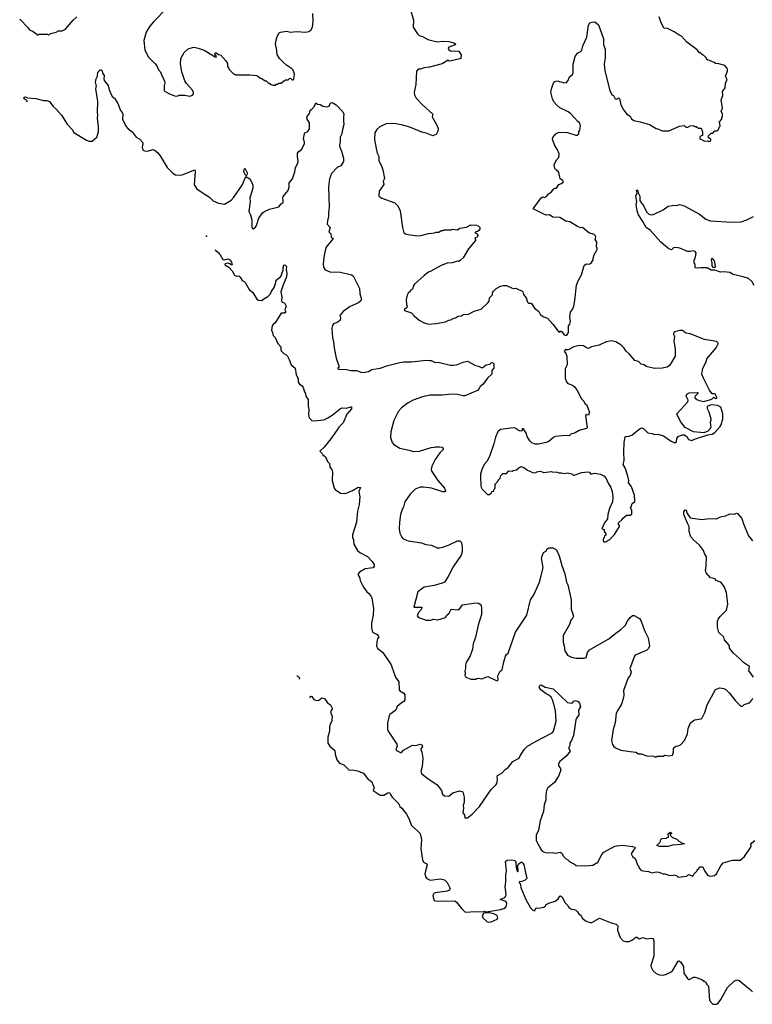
# Model space of a CAD drawing. Extents: x 2087054 to 2277909, y 548907 to 753496.
# Tile 10 of 256: x 2116775 to 2125429, y 599078 to 610712. Entities that reach past the tile are written whole.
import ezdxf

# ---------------------------------------------------------------- set-up
doc = ezdxf.new("R2010")
doc.units = 0

msp = doc.modelspace()

# ---------------------------------------------------------------- linework, layer by layer
at = {"layer": '0CON20XD'}
for points in [[(2118515, 610847), (2118355, 610687), (2118312, 610635), (2118268, 610565), (2118243, 610465), (2118252, 610355), (2118294, 610274), (2118373, 610193), (2118396, 610166), (2118415, 610120), (2118435, 610100), (2118487, 609985), (2118490, 609965), (2118480, 609935), (2118483, 609873), (2118538, 609838), (2118604, 609814), (2118635, 609810), (2118658, 609822), (2118725, 609822), (2118785, 609810), (2118815, 609820), (2118830, 609835), (2118828, 609855), (2118812, 609885), (2118745, 609958), (2118725, 609990), (2118689, 610095), (2118674, 610185), (2118679, 610255), (2118716, 610324), (2118764, 610366), (2118815, 610384), (2118836, 610386), (2118885, 610376), (2118955, 610350), (2119085, 610272), (2119095, 610270), (2119100, 610275), (2119080, 610305), (2119085, 610320), (2119095, 610320), (2119125, 610300), (2119147, 610297), (2119212, 610225), (2119228, 610195), (2119228, 610158), (2119247, 610137), (2119250, 610125), (2119305, 610070), (2119315, 610070), (2119325, 610060), (2119495, 610062), (2119572, 610052), (2119590, 610045), (2119613, 610023), (2119637, 610017), (2119675, 609990), (2119685, 609990), (2119715, 609960), (2119725, 609960), (2119735, 609950), (2119765, 609940), (2119795, 609940), (2119805, 609950), (2119825, 609950), (2119835, 609960), (2119865, 609960), (2119895, 609990), (2119905, 609990), (2119915, 610000), (2119947, 610003), (2119965, 610020), (2119978, 610018), (2119995, 610000), (2120005, 610000), (2120015, 610010), (2120022, 610072), (2120006, 610116), (2119987, 610137), (2119927, 610175), (2119892, 610205), (2119845, 610252), (2119815, 610300), (2119810, 610375), (2119804, 610384), (2119797, 610425), (2119799, 610455), (2119818, 610515), (2119841, 610555), (2119855, 610565), (2119925, 610576), (2119976, 610566), (2120045, 610574), (2120155, 610566), (2120189, 610571), (2120215, 610588), (2120233, 610625), (2120243, 610695), (2120236, 610785)], [(2121382, 610855), (2121427, 610705), (2121424, 610625), (2121475, 610543), (2121495, 610527), (2121532, 610515), (2121598, 610478), (2121675, 610459), (2121715, 610452), (2121765, 610460), (2121845, 610456), (2121905, 610440), (2121922, 610425), (2121920, 610415), (2121843, 610387), (2121836, 610375), (2121843, 610355), (2121865, 610342), (2121961, 610341), (2121989, 610295), (2121986, 610255), (2121975, 610248), (2121855, 610223), (2121844, 610224), (2121835, 610232), (2121765, 610191), (2121615, 610149), (2121555, 610144), (2121505, 610128), (2121483, 610127), (2121462, 610105), (2121453, 609945), (2121434, 609855), (2121439, 609825), (2121458, 609785), (2121534, 609704), (2121657, 609595), (2121647, 609565), (2121650, 609555), (2121698, 609472), (2121717, 609425), (2121716, 609394), (2121693, 609357), (2121655, 609340), (2121575, 609370), (2121525, 609381), (2121385, 609442), (2121285, 609471), (2121193, 609487), (2121105, 609480), (2121028, 609445), (2120995, 609413), (2120970, 609375), (2120968, 609295), (2120985, 609190), (2120999, 609135), (2121016, 609095), (2121017, 609045), (2121049, 608985), (2121065, 608938), (2121086, 608835), (2121067, 608805), (2121077, 608765), (2121023, 608687), (2121018, 608625), (2121052, 608602), (2121208, 608548), (2121241, 608511), (2121270, 608455)], [(2116775, 610718), (2116876, 610616), (2116891, 610591), (2116935, 610572), (2116995, 610530), (2117005, 610540), (2117105, 610540), (2117117, 610533), (2117143, 610547), (2117207, 610563), (2117235, 610580), (2117275, 610580), (2117315, 610598), (2117405, 610708), (2117450, 610745)], [(2121270, 608455), (2121299, 608255), (2121313, 608195), (2121332, 608182), (2121364, 608174), (2121475, 608158), (2121515, 608163), (2121605, 608186), (2121675, 608195), (2121695, 608203), (2121725, 608203), (2121755, 608220), (2121775, 608220), (2121785, 608230), (2121875, 608230), (2121885, 608237), (2121945, 608230), (2121975, 608247), (2122055, 608262), (2122105, 608287), (2122172, 608282), (2122190, 608275), (2122210, 608255), (2122210, 608235), (2122198, 608222), (2122185, 608210), (2122163, 608207), (2122150, 608195), (2122168, 608188), (2122188, 608165), (2122178, 608142), (2122160, 608135), (2122152, 608125), (2122160, 608115), (2122158, 608102), (2122075, 608003), (2122015, 607898), (2121980, 607865), (2121960, 607855), (2121945, 607857), (2121885, 607840), (2121825, 607836), (2121755, 607808), (2121630, 607740), (2121605, 607729), (2121555, 607689), (2121437, 607585), (2121423, 607565), (2121420, 607535), (2121405, 607520), (2121390, 607515), (2121390, 607505), (2121365, 607480), (2121352, 607455), (2121342, 607405), (2121343, 607345), (2121352, 607325), (2121348, 607312), (2121318, 607285), (2121320, 607275), (2121405, 607248), (2121435, 607212), (2121495, 607163), (2121555, 607130), (2121605, 607116), (2121695, 607121), (2121805, 607143), (2121845, 607162), (2121870, 607165), (2121903, 607187), (2121925, 607188), (2121955, 607210), (2121995, 607212), (2122015, 607230), (2122075, 607232), (2122144, 607266), (2122225, 607292), (2122307, 607365), (2122319, 607385), (2122323, 607425), (2122357, 607455), (2122362, 607465), (2122360, 607485), (2122373, 607505), (2122405, 607536), (2122455, 607564), (2122485, 607572), (2122525, 607573), (2122585, 607543), (2122605, 607537), (2122635, 607540), (2122675, 607521), (2122705, 607509), (2122717, 607497), (2122726, 607465), (2122757, 607425), (2122775, 607373), (2122785, 607364), (2122815, 607364), (2122826, 607356), (2122858, 607305), (2122908, 607265), (2122928, 607225), (2122965, 607200), (2123012, 607185), (2123073, 607115), (2123135, 607030), (2123155, 607020), (2123165, 607030), (2123175, 607030), (2123205, 606988), (2123225, 606980), (2123240, 606985), (2123260, 607015), (2123258, 607095), (2123272, 607115), (2123280, 607145), (2123273, 607195), (2123280, 607255), (2123311, 607295), (2123321, 607325), (2123334, 607395), (2123352, 607575), (2123371, 607625), (2123412, 607698), (2123444, 607806), (2123465, 607828), (2123503, 607823), (2123526, 607834), (2123550, 607875), (2123548, 607895), (2123560, 607935), (2123597, 607995), (2123598, 608015), (2123590, 608025), (2123592, 608082), (2123572, 608115), (2123582, 608145), (2123572, 608162), (2123562, 608172), (2123500, 608195), (2123425, 608257), (2123405, 608252), (2123365, 608269), (2123275, 608324), (2123225, 608331), (2123155, 608374), (2123075, 608380), (2123035, 608406), (2122995, 608403), (2122965, 608412), (2122840, 608475), (2122935, 608607), (2122955, 608617), (2122975, 608611), (2122999, 608622), (2123021, 608655), (2123055, 608674), (2123085, 608714), (2123095, 608720), (2123115, 608720), (2123143, 608765), (2123175, 608776), (2123201, 608795), (2123192, 608812), (2123160, 608830), (2123142, 608905), (2123135, 608918), (2123105, 608940), (2123092, 608965), (2123090, 608995), (2123097, 609015), (2123120, 609060), (2123142, 609085), (2123148, 609125), (2123129, 609175), (2123094, 609235), (2123071, 609301), (2123075, 609318), (2123108, 609362), (2123145, 609381), (2123245, 609378), (2123345, 609348), (2123362, 609348), (2123380, 609365), (2123380, 609385), (2123392, 609408), (2123401, 609455), (2123391, 609491), (2123367, 609507), (2123285, 609601), (2123254, 609624), (2123155, 609670), (2123115, 609704), (2123083, 609743), (2123068, 609775), (2123050, 609855), (2123061, 609905), (2123086, 609974), (2123095, 609983), (2123125, 609988), (2123195, 609968), (2123230, 609965), (2123256, 609994), (2123270, 610035), (2123307, 610065), (2123314, 610085), (2123314, 610185), (2123336, 610275), (2123365, 610318), (2123395, 610331), (2123415, 610352), (2123426, 610404), (2123474, 610505), (2123494, 610646), (2123510, 610675), (2123537, 610683), (2123570, 610685), (2123611, 610651), (2123670, 610485), (2123671, 610415), (2123693, 610365), (2123693, 610267), (2123681, 610185), (2123686, 610106), (2123747, 609875), (2123772, 609825), (2123788, 609815), (2123808, 609778), (2123825, 609772), (2123855, 609787), (2123861, 609781), (2123876, 609705), (2123906, 609646), (2123947, 609595), (2123985, 609570), (2124002, 609542), (2124029, 609519), (2124105, 609506), (2124215, 609473), (2124295, 609428), (2124315, 609424), (2124365, 609397), (2124445, 609397), (2124568, 609452), (2124625, 609460), (2124645, 609440), (2124667, 609443), (2124695, 609458), (2124735, 609460), (2124745, 609450), (2124765, 609450), (2124795, 609430), (2124825, 609430), (2124840, 609385), (2124840, 609345), (2124825, 609340), (2124810, 609325), (2124810, 609305), (2124830, 609295), (2124865, 609278), (2124905, 609280), (2124915, 609272), (2124938, 609282), (2124940, 609295), (2124910, 609325), (2124912, 609338), (2124945, 609370), (2124965, 609370), (2124985, 609400), (2125015, 609400), (2125030, 609415), (2125038, 609442), (2125050, 609455), (2125040, 609505), (2125070, 609535), (2125070, 609555), (2125078, 609565), (2125078, 609595), (2125062, 609632), (2125078, 609665), (2125063, 609765), (2125080, 609815), (2125078, 609862), (2125108, 609905), (2125114, 609966), (2125130, 609995), (2125128, 610015), (2125112, 610045), (2125138, 610105), (2125137, 610127), (2125130, 610145), (2125105, 610170), (2125035, 610190), (2124993, 610193), (2124977, 610207), (2124925, 610230), (2124903, 610233), (2124890, 610245), (2124888, 610258), (2124855, 610290), (2124840, 610295), (2124815, 610320), (2124805, 610320), (2124778, 610355), (2124655, 610447), (2124595, 610518), (2124565, 610530), (2124505, 610570), (2124427, 610607), (2124383, 610613), (2124347, 610687), (2124330, 610745)], [(2116860, 609741), (2116862, 609755), (2116828, 609778), (2116826, 609780), (2116823, 609785), (2116828, 609795), (2116845, 609802), (2116868, 609788), (2116965, 609781), (2117055, 609757), (2117096, 609756), (2117128, 609745), (2117169, 609685), (2117205, 609656), (2117269, 609585), (2117336, 609476), (2117394, 609415), (2117415, 609380), (2117565, 609290), (2117597, 609277), (2117633, 609277), (2117687, 609325), (2117704, 609385), (2117706, 609454), (2117694, 609544), (2117699, 609585), (2117693, 609615), (2117699, 609745), (2117676, 609894), (2117681, 609925), (2117671, 609975), (2117679, 610015), (2117693, 610045), (2117698, 610092), (2117725, 610120), (2117738, 610118), (2117748, 610108), (2117755, 610080), (2117772, 610052), (2117768, 610015), (2117772, 609995), (2117821, 609935), (2117830, 609885), (2117866, 609806), (2117895, 609786), (2117935, 609722), (2117965, 609638), (2117986, 609615), (2117992, 609595), (2117990, 609535), (2118029, 609455), (2118055, 609423), (2118104, 609385), (2118150, 609325), (2118195, 609301), (2118224, 609265), (2118229, 609245), (2118220, 609205), (2118231, 609171), (2118251, 609161), (2118285, 609159), (2118347, 609177), (2118363, 609173), (2118403, 609143), (2118433, 609105), (2118516, 608965), (2118585, 608898), (2118615, 608878), (2118663, 608873), (2118695, 608879), (2118845, 608938), (2118849, 608915), (2118835, 608760), (2118868, 608715), (2118955, 608654), (2119017, 608615), (2119060, 608570), (2119125, 608543), (2119195, 608534), (2119275, 608580), (2119305, 608613), (2119402, 608755), (2119445, 608860), (2119493, 608833), (2119519, 608789), (2119528, 608755), (2119528, 608725), (2119494, 608604), (2119496, 608565), (2119483, 608445), (2119502, 608405), (2119516, 608346), (2119518, 608265), (2119524, 608244), (2119535, 608240), (2119559, 608261), (2119571, 608279), (2119601, 608365), (2119642, 608428), (2119665, 608446), (2119725, 608474), (2119835, 608500), (2119864, 608536), (2119888, 608552), (2119887, 608577), (2119882, 608605), (2119887, 608623), (2119948, 608695), (2119959, 608735), (2119960, 608785), (2119997, 608833), (2120026, 608914), (2120033, 608965), (2120062, 609018), (2120065, 609035), (2120055, 609095), (2120057, 609135), (2120072, 609155), (2120108, 609182), (2120141, 609249), (2120141, 609265), (2120126, 609305), (2120141, 609368), (2120145, 609376), (2120180, 609390), (2120197, 609423), (2120200, 609495), (2120172, 609535), (2120166, 609555), (2120174, 609575), (2120199, 609605), (2120205, 609642), (2120225, 609653), (2120258, 609692), (2120275, 609728), (2120294, 609713), (2120325, 609708), (2120355, 609691), (2120405, 609682), (2120429, 609691), (2120445, 609731), (2120465, 609734), (2120515, 609706), (2120594, 609625), (2120606, 609595), (2120600, 609565), (2120602, 609518), (2120606, 609475), (2120587, 609415), (2120579, 609365), (2120562, 609325), (2120562, 609275), (2120554, 609225), (2120556, 609205), (2120577, 609157), (2120601, 609075), (2120602, 609035), (2120567, 608985), (2120525, 608966), (2120457, 608895), (2120435, 608832), (2120423, 608735), (2120432, 608495), (2120422, 608435), (2120424, 608385), (2120410, 608335), (2120406, 608295), (2120443, 608255), (2120426, 608205), (2120450, 608180), (2120455, 608142), (2120465, 608130), (2120480, 608125), (2120396, 608025), (2120382, 607985), (2120366, 607905), (2120358, 607825), (2120365, 607788), (2120385, 607757), (2120438, 607732), (2120565, 607730), (2120695, 607698), (2120715, 607686), (2120788, 607535), (2120795, 607475), (2120814, 607406), (2120805, 607389), (2120776, 607365), (2120679, 607321), (2120595, 607264), (2120556, 607215), (2120564, 607185), (2120559, 607161), (2120533, 607137), (2120482, 607118), (2120470, 607100), (2120464, 607065), (2120471, 606955), (2120484, 606905), (2120489, 606835), (2120515, 606712), (2120547, 606623), (2120547, 606603), (2120535, 606600), (2120535, 606590), (2120545, 606583), (2120635, 606577), (2120685, 606566), (2120755, 606567), (2120815, 606543), (2120855, 606546), (2120895, 606556), (2120935, 606579), (2121035, 606596), (2121125, 606627), (2121265, 606662), (2121312, 606668), (2121402, 606668), (2121575, 606687), (2121615, 606685), (2121635, 606683), (2121676, 606666), (2121735, 606660), (2121865, 606628), (2121895, 606628), (2121935, 606634), (2122014, 606666), (2122065, 606677), (2122160, 606625), (2122195, 606618), (2122225, 606602), (2122245, 606603), (2122285, 606633), (2122327, 606643), (2122345, 606658), (2122362, 606662), (2122378, 606645), (2122378, 606595), (2122352, 606565), (2122352, 606525), (2122302, 606478), (2122245, 606400), (2122215, 606379), (2122203, 606353), (2122185, 606329), (2122035, 606269), (2122015, 606266), (2121945, 606282), (2121885, 606288), (2121764, 606276), (2121625, 606276), (2121535, 606256), (2121425, 606218), (2121365, 606186), (2121284, 606125), (2121248, 606085), (2121193, 605975), (2121159, 605841), (2121157, 605775), (2121176, 605716), (2121195, 605692), (2121265, 605650), (2121376, 605626), (2121425, 605609), (2121497, 605613), (2121635, 605656), (2121670, 605660), (2121686, 605666), (2121736, 605666), (2121765, 605660), (2121778, 605645), (2121778, 605635), (2121738, 605592), (2121682, 605515), (2121643, 605437), (2121636, 605396), (2121644, 605375), (2121714, 605265), (2121792, 605175), (2121804, 605145), (2121796, 605134), (2121775, 605134), (2121640, 605175), (2121545, 605187), (2121505, 605187), (2121446, 605164), (2121387, 605105), (2121323, 605015), (2121309, 604951), (2121294, 604925), (2121274, 604865), (2121260, 604775), (2121258, 604695), (2121266, 604646), (2121289, 604599), (2121303, 604583), (2121325, 604568), (2121365, 604554), (2121520, 604530), (2121572, 604512), (2121641, 604501), (2121705, 604472), (2121735, 604471), (2121775, 604479), (2121848, 604505), (2121945, 604553), (2121974, 604554), (2121993, 604535), (2122001, 604485), (2122001, 604425), (2121989, 604385), (2121895, 604247), (2121838, 604132), (2121793, 604067), (2121766, 604054), (2121672, 604028), (2121555, 604008), (2121480, 603950), (2121431, 603771), (2121525, 603770), (2121520, 603745), (2121485, 603709), (2121469, 603669), (2121485, 603648), (2121547, 603627), (2121575, 603617), (2121633, 603617), (2121665, 603628), (2121715, 603620), (2121805, 603650), (2121821, 603675), (2121849, 603701), (2121874, 603746), (2121953, 603737), (2121965, 603742), (2122005, 603796), (2122165, 603820), (2122195, 603816), (2122215, 603804), (2122225, 603790), (2122231, 603761), (2122232, 603685), (2122192, 603558), (2122161, 603415), (2122133, 603335), (2122126, 603275), (2122098, 603195), (2122050, 603115), (2122040, 603085), (2122042, 603045), (2122032, 603015), (2122038, 602995), (2122032, 602965), (2122045, 602942), (2122105, 602920), (2122165, 602918), (2122175, 602928), (2122195, 602933), (2122235, 602922), (2122305, 602950), (2122395, 602908), (2122415, 602900), (2122427, 602913), (2122425, 602960), (2122450, 603015), (2122475, 603030), (2122494, 603125), (2122515, 603190), (2122525, 603210), (2122546, 603225), (2122631, 603475), (2122766, 603675), (2122811, 603855), (2122848, 603915), (2122916, 604065), (2122960, 604235), (2122939, 604355), (2122963, 604415), (2123000, 604435), (2123003, 604455), (2123025, 604473), (2123075, 604472), (2123106, 604456), (2123116, 604446), (2123147, 604377), (2123178, 604262), (2123214, 604165), (2123236, 604066), (2123251, 604035), (2123288, 603858), (2123290, 603745), (2123316, 603665), (2123305, 603640), (2123284, 603615), (2123269, 603565), (2123194, 603435), (2123194, 603355), (2123207, 603315), (2123213, 603255), (2123245, 603202), (2123295, 603178), (2123347, 603167), (2123445, 603167), (2123465, 603174), (2123482, 603235), (2123505, 603265), (2123735, 603396), (2123816, 603464), (2123876, 603505), (2123926, 603554), (2123956, 603604)], [(2119445, 608868), (2119423, 608913), (2119425, 608940), (2119435, 608958), (2119467, 608895), (2119455, 608870), (2119445, 608868)], [(2125450, 607570), (2125427, 607615), (2125385, 607653), (2125320, 607675), (2125205, 607701), (2125165, 607723), (2125095, 607734), (2125055, 607730), (2124987, 607753), (2124945, 607751), (2124895, 607781), (2124825, 607781), (2124785, 607775), (2124755, 607780), (2124753, 607823), (2124744, 607835), (2124741, 607865), (2124759, 607911), (2124766, 607954), (2124754, 607974), (2124735, 607979), (2124695, 607971), (2124665, 607974), (2124575, 608011), (2124525, 608019), (2124498, 608015), (2124475, 607993), (2124445, 608006), (2124405, 608034), (2124349, 608085), (2124225, 608219), (2124175, 608255), (2124135, 608328), (2124085, 608405), (2124068, 608455), (2124056, 608525), (2124066, 608565), (2124052, 608625), (2124070, 608665), (2124064, 608674), (2124063, 608695), (2124075, 608700), (2124080, 608665), (2124102, 608625), (2124102, 608572), (2124148, 608508), (2124181, 608441), (2124205, 608416), (2124220, 608410), (2124245, 608408), (2124270, 608415), (2124377, 608465), (2124435, 608508), (2124505, 608520), (2124535, 608518), (2124568, 608528), (2124625, 608511), (2124805, 608412), (2124882, 608355), (2124935, 608337), (2125185, 608318), (2125296, 608324), (2125365, 608346), (2125445, 608386)], [(2118972, 608162), (2118975, 608162), (2118980, 608155), (2118982, 608146)], [(2119085, 607992), (2119116, 607966), (2119144, 607934), (2119175, 607878), (2119195, 607874), (2119235, 607887), (2119255, 607879), (2119279, 607845), (2119286, 607814), (2119275, 607814), (2119258, 607828), (2119235, 607834), (2119204, 607826), (2119200, 607815), (2119246, 607787), (2119286, 607746), (2119314, 607694), (2119335, 607682), (2119365, 607684), (2119380, 607670), (2119402, 607632), (2119425, 607619), (2119439, 607605), (2119485, 607524), (2119529, 607489), (2119575, 607411), (2119595, 607396), (2119637, 607393), (2119658, 607415), (2119705, 607442), (2119737, 607473), (2119745, 607495), (2119781, 607549), (2119802, 607605), (2119806, 607635), (2119861, 607679), (2119889, 607751), (2119888, 607785), (2119895, 607812), (2119907, 607817), (2119927, 607797), (2119922, 607755), (2119932, 607715), (2119926, 607675), (2119882, 607568), (2119860, 607495), (2119871, 607435), (2119868, 607388), (2119875, 607373), (2119902, 607365), (2119922, 607325), (2119909, 607285), (2119920, 607255), (2119904, 607244), (2119865, 607243), (2119792, 607128), (2119768, 607112), (2119757, 607095), (2119748, 607045), (2119763, 607015), (2119768, 606982), (2119792, 606955), (2119826, 606886), (2119860, 606845), (2119859, 606809), (2119865, 606798), (2119895, 606768), (2119923, 606753), (2119938, 606735), (2119960, 606695), (2119980, 606635), (2120028, 606595), (2120041, 606515), (2120063, 606473), (2120065, 606430), (2120080, 606405), (2120110, 606385), (2120124, 606365), (2120140, 606315), (2120153, 606293), (2120157, 606265), (2120183, 606223), (2120182, 606145), (2120192, 606105), (2120187, 606045), (2120196, 606006), (2120210, 605990), (2120226, 605976), (2120255, 605970), (2120366, 605984), (2120414, 606006), (2120465, 606038), (2120565, 606119), (2120585, 606127), (2120635, 606120), (2120685, 606138), (2120696, 606136), (2120696, 606115), (2120640, 606050), (2120595, 605950), (2120545, 605897), (2120526, 605864), (2120452, 605758), (2120370, 605660), (2120320, 605615), (2120350, 605585), (2120355, 605570), (2120388, 605545), (2120412, 605492), (2120436, 605466), (2120438, 605425), (2120462, 605395), (2120472, 605365), (2120467, 605267), (2120490, 605175), (2120500, 605160), (2120565, 605118), (2120623, 605113), (2120705, 605147), (2120775, 605189), (2120800, 605185), (2120781, 605135), (2120792, 605075), (2120787, 604985), (2120764, 604906), (2120753, 604773), (2120708, 604625), (2120708, 604595), (2120718, 604565), (2120724, 604514), (2120765, 604438), (2120792, 604415), (2120885, 604367), (2120940, 604310), (2120963, 604275), (2120962, 604255), (2120950, 604235), (2120856, 604224), (2120790, 604185), (2120774, 604166), (2120775, 604150), (2120789, 604125), (2120796, 604085), (2120836, 604005), (2120875, 603950), (2120896, 603936), (2120922, 603905), (2120935, 603880), (2120956, 603755), (2120950, 603675), (2120930, 603580), (2120929, 603525), (2120943, 603475), (2120999, 603449), (2121014, 603425), (2121016, 603415), (2121002, 603395), (2120994, 603365), (2120990, 603310), (2121003, 603285), (2121063, 603235), (2121165, 603089), (2121198, 602985), (2121216, 602945), (2121255, 602888), (2121257, 602795), (2121265, 602780), (2121311, 602755), (2121324, 602735), (2121326, 602674), (2121314, 602655), (2121280, 602635), (2121234, 602596), (2121220, 602555), (2121148, 602502), (2121139, 602485), (2121121, 602405), (2121121, 602325), (2121129, 602305), (2121232, 602152), (2121234, 602125), (2121217, 602095), (2121225, 602078), (2121275, 602053), (2121285, 602054), (2121310, 602080), (2121415, 602138), (2121456, 602134), (2121505, 602150), (2121525, 602142), (2121532, 602125), (2121514, 602095), (2121514, 602085), (2121526, 602055), (2121538, 601985), (2121529, 601885), (2121514, 601834), (2121523, 601805), (2121583, 601753), (2121705, 601670), (2121757, 601605), (2121771, 601561), (2121795, 601540), (2121845, 601537), (2121892, 601578), (2121970, 601600), (2122009, 601589), (2122026, 601525), (2122026, 601465), (2122014, 601425), (2122019, 601395), (2122011, 601341), (2122028, 601315), (2122035, 601280), (2122065, 601280), (2122120, 601325), (2122206, 601414), (2122346, 601614), (2122405, 601673), (2122412, 601685), (2122420, 601735), (2122416, 601765), (2122420, 601780), (2122470, 601810), (2122509, 601851), (2122544, 601876), (2122602, 601948), (2122674, 601985), (2122686, 602015), (2122733, 602087), (2122775, 602126), (2122875, 602187), (2123064, 602286), (2123082, 602305), (2123112, 602425), (2123104, 602545), (2123094, 602595), (2123070, 602675), (2123052, 602705), (2123025, 602732), (2122994, 602745), (2122931, 602795), (2122913, 602825), (2122925, 602850), (2122935, 602852), (2122984, 602824), (2123076, 602805), (2123245, 602644), (2123290, 602635), (2123305, 602641), (2123321, 602659), (2123342, 602668), (2123373, 602655), (2123390, 602635), (2123399, 602591), (2123378, 602552), (2123381, 602495), (2123352, 602458), (2123345, 602440), (2123317, 602255), (2123294, 602195), (2123274, 602165), (2123273, 602135), (2123260, 602105), (2123270, 602085), (2123279, 602065), (2123271, 602055), (2123225, 602004), (2123157, 601945), (2123140, 601920), (2123140, 601895), (2123161, 601871), (2123169, 601845), (2123140, 601775), (2123092, 601698), (2123014, 601636), (2123000, 601605), (2122990, 601555), (2122990, 601495), (2122970, 601435), (2122962, 601355), (2122924, 601245), (2122904, 601135), (2122878, 601075), (2122876, 601014), (2122930, 600910), (2122948, 600888), (2122971, 600875), (2123005, 600868), (2123065, 600870), (2123105, 600864), (2123160, 600875), (2123185, 600860), (2123190, 600835), (2123221, 600801), (2123250, 600785), (2123275, 600760), (2123330, 600735), (2123348, 600718), (2123445, 600712), (2123508, 600718), (2123545, 600722), (2123605, 600757), (2123652, 600848), (2123676, 600874), (2123798, 600942), (2123825, 600950), (2123895, 600957), (2124016, 600944), (2124040, 600935), (2124048, 600925), (2124028, 600905), (2123998, 600855), (2124013, 600825), (2124045, 600800), (2124078, 600718), (2124090, 600705), (2124092, 600685), (2124112, 600662), (2124137, 600653), (2124205, 600648), (2124245, 600632), (2124295, 600641), (2124325, 600640), (2124375, 600618), (2124395, 600618), (2124445, 600602), (2124485, 600600), (2124505, 600608), (2124537, 600597), (2124555, 600580), (2124655, 600590), (2124675, 600610), (2124725, 600590), (2124740, 600615), (2124780, 600655), (2124780, 600665), (2124800, 600685), (2124805, 600700), (2124845, 600700), (2124850, 600695), (2124862, 600662), (2124905, 600598), (2124935, 600592), (2124982, 600598), (2125005, 600620), (2125058, 600715), (2125085, 600748), (2125195, 600780), (2125285, 600782), (2125336, 600824)], [(2124985, 607783), (2124994, 607796), (2124986, 607845), (2124975, 607876), (2124955, 607894), (2124943, 607875), (2124951, 607835), (2124950, 607805), (2124965, 607789), (2124985, 607783)], [(2123672, 604542), (2123695, 604542), (2123745, 604570), (2123803, 604627), (2123860, 604725), (2123860, 604735), (2123850, 604745), (2123850, 604765), (2123889, 604801), (2123911, 604829), (2123943, 604857), (2123985, 604858), (2124005, 604870), (2124008, 604915), (2123990, 604945), (2124000, 604955), (2124012, 604995), (2124036, 605014), (2124042, 605028), (2124038, 605095), (2124001, 605191), (2123968, 605245), (2123970, 605265), (2123959, 605319), (2123927, 605415), (2123903, 605455), (2123917, 605505), (2123910, 605605), (2123914, 605715), (2123929, 605781), (2123935, 605787), (2123969, 605791), (2124006, 605804), (2124110, 605885), (2124125, 605888), (2124149, 605879), (2124195, 605832), (2124245, 605822), (2124271, 605811), (2124315, 605813), (2124380, 605795), (2124472, 605732), (2124515, 605713), (2124533, 605725), (2124538, 605765), (2124554, 605785), (2124602, 605808), (2124626, 605806), (2124658, 605788), (2124675, 605750), (2124715, 605738), (2124746, 605754), (2124904, 605806), (2124955, 605816), (2124988, 605835), (2125048, 605905), (2125060, 605925), (2125082, 605995), (2125082, 606055), (2125057, 606135), (2125020, 606155), (2124945, 606162), (2124898, 606142), (2124898, 606118), (2124917, 606077), (2124940, 605995), (2124940, 605975), (2124930, 605955), (2124940, 605895), (2124930, 605885), (2124928, 605872), (2124905, 605850), (2124855, 605830), (2124735, 605840), (2124638, 605895), (2124583, 605965), (2124538, 606055), (2124666, 606195), (2124671, 606215), (2124649, 606265), (2124655, 606288), (2124685, 606301), (2124778, 606308), (2124786, 606306), (2124787, 606295), (2124756, 606265), (2124751, 606245), (2124774, 606224), (2124802, 606212), (2124855, 606202), (2124952, 606228), (2124975, 606252), (2125000, 606235), (2125016, 606244), (2124993, 606283), (2124982, 606292), (2124955, 606292), (2124925, 606333), (2124851, 606475), (2124833, 606525), (2124844, 606596), (2124890, 606675), (2124893, 606705), (2125002, 606835), (2125027, 606883), (2125025, 606890), (2125005, 606908), (2124865, 606933), (2124695, 606998), (2124645, 607008), (2124605, 607039), (2124571, 607039), (2124516, 607024), (2124503, 607015), (2124497, 606995), (2124512, 606965), (2124502, 606915), (2124517, 606823), (2124520, 606755), (2124518, 606735), (2124484, 606676), (2124452, 606625), (2124422, 606608), (2124365, 606594), (2124275, 606590), (2124175, 606613), (2124152, 606632), (2124115, 606642), (2124085, 606674), (2124042, 606685), (2123980, 606760), (2123938, 606795), (2123915, 606832), (2123875, 606868), (2123816, 606906), (2123765, 606919), (2123704, 606906), (2123620, 606865), (2123530, 606845), (2123495, 606828), (2123470, 606835), (2123435, 606858), (2123385, 606862), (2123323, 606847), (2123255, 606810), (2123235, 606810), (2123225, 606820), (2123208, 606795), (2123227, 606767), (2123238, 606735), (2123243, 606635), (2123220, 606585), (2123218, 606475), (2123234, 606434), (2123252, 606415), (2123305, 606392), (2123325, 606377), (2123357, 606337), (2123411, 606231), (2123440, 606205), (2123443, 606193), (2123450, 606175), (2123470, 606165), (2123508, 606075), (2123495, 606040), (2123473, 606043), (2123465, 606050), (2123459, 606031), (2123480, 605890), (2123469, 605881), (2123385, 605859), (2123338, 605832), (2123285, 605816), (2123265, 605793), (2123215, 605800), (2123105, 605788), (2123085, 605778), (2123025, 605728), (2122996, 605714), (2122903, 605697), (2122865, 605698), (2122825, 605712), (2122802, 605735), (2122770, 605785), (2122757, 605825), (2122725, 605878), (2122712, 605878), (2122705, 605850), (2122675, 605852), (2122627, 605887), (2122605, 605890), (2122455, 605870), (2122425, 605840), (2122395, 605780), (2122375, 605700), (2122325, 605550), (2122295, 605490), (2122262, 605455), (2122233, 605397), (2122218, 605342), (2122218, 605315), (2122222, 605205), (2122228, 605188), (2122240, 605165), (2122302, 605102), (2122325, 605100), (2122348, 605122), (2122352, 605138), (2122378, 605142), (2122380, 605165), (2122390, 605175), (2122390, 605225), (2122430, 605265), (2122430, 605275), (2122450, 605295), (2122460, 605325), (2122482, 605348), (2122525, 605350), (2122555, 605380), (2122592, 605378), (2122603, 605387), (2122645, 605392), (2122675, 605422), (2122695, 605432), (2122732, 605422), (2122775, 605388), (2122845, 605358), (2122875, 605360), (2122885, 605370), (2122925, 605378), (2122965, 605362), (2123055, 605372), (2123065, 605368), (2123125, 605367), (2123145, 605358), (2123175, 605357), (2123205, 605348), (2123245, 605357), (2123296, 605346), (2123315, 605330), (2123325, 605330), (2123415, 605361), (2123485, 605368), (2123508, 605365), (2123522, 605342), (2123565, 605352), (2123635, 605340), (2123675, 605322), (2123705, 605290), (2123728, 605235), (2123759, 605185), (2123774, 605135), (2123783, 605075), (2123777, 605013), (2123742, 604935), (2123722, 604865), (2123720, 604815), (2123682, 604765), (2123650, 604695), (2123678, 604688), (2123680, 604665), (2123700, 604635), (2123698, 604622), (2123682, 604608), (2123680, 604595), (2123670, 604585), (2123668, 604565), (2123672, 604542)], [(2125443, 602945), (2125395, 603010), (2125390, 603015), (2125395, 603070), (2125326, 603116), (2125280, 603165), (2125207, 603225), (2125162, 603285), (2125162, 603305), (2125152, 603325), (2125100, 603385), (2125092, 603415), (2125035, 603470), (2125017, 603535), (2125017, 603603), (2125025, 603630), (2125052, 603665), (2125124, 603735), (2125139, 603805), (2125125, 603942), (2125098, 604015), (2125056, 604065), (2125000, 604085), (2124990, 604105), (2124935, 604118), (2124884, 604174), (2124878, 604205), (2124886, 604255), (2124888, 604365), (2124863, 604405), (2124851, 604441), (2124805, 604502), (2124734, 604564), (2124705, 604602), (2124683, 604665), (2124682, 604725), (2124665, 604762), (2124620, 604865), (2124622, 604898), (2124635, 604920), (2124650, 604915), (2124660, 604875), (2124694, 604824), (2124835, 604807), (2124925, 604819), (2125005, 604813), (2125055, 604836), (2125112, 604848), (2125165, 604872), (2125215, 604870), (2125241, 604879), (2125255, 604877), (2125305, 604817), (2125324, 604755), (2125384, 604615), (2125433, 604553)], [(2123956, 603604), (2123985, 603648), (2124015, 603672), (2124035, 603672), (2124097, 603635), (2124118, 603605), (2124157, 603495), (2124198, 603408), (2124214, 603315), (2124205, 603282), (2124185, 603262), (2124047, 603203), (2124037, 603193), (2123984, 603045), (2124000, 603005), (2123986, 602964), (2123963, 602935), (2123907, 602785), (2123913, 602735), (2123906, 602704), (2123884, 602625), (2123839, 602555), (2123823, 602517), (2123811, 602405), (2123784, 602326), (2123768, 602195), (2123778, 602148), (2123794, 602124), (2123820, 602105), (2123875, 602082), (2123985, 602063), (2124055, 602057), (2124085, 602038), (2124115, 602038), (2124185, 602012), (2124265, 602008), (2124275, 602000), (2124295, 602000), (2124305, 602008), (2124375, 602010), (2124395, 602020), (2124445, 602012), (2124485, 602022), (2124498, 602055), (2124500, 602105), (2124525, 602128), (2124555, 602130), (2124580, 602145), (2124630, 602195), (2124662, 602275), (2124673, 602335), (2124700, 602405), (2124745, 602440), (2124825, 602450), (2124838, 602462), (2124868, 602525), (2124898, 602615), (2124994, 602796), (2125045, 602818), (2125095, 602808), (2125115, 602798), (2125162, 602755), (2125232, 602665), (2125295, 602602), (2125315, 602600), (2125335, 602620), (2125395, 602640), (2125425, 602670), (2125437, 602693)], [(2120049, 602959), (2120058, 602958), (2120080, 602935), (2120077, 602919)], [(2120208, 602700), (2120208, 602712), (2120215, 602720), (2120226, 602716), (2120251, 602681), (2120271, 602671), (2120305, 602668), (2120345, 602698), (2120375, 602692), (2120410, 602640), (2120448, 602615), (2120468, 602575), (2120468, 602565), (2120452, 602545), (2120452, 602515), (2120467, 602485), (2120464, 602425), (2120446, 602395), (2120434, 602355), (2120433, 602305), (2120414, 602235), (2120414, 602185), (2120417, 602165), (2120437, 602127), (2120499, 602075), (2120500, 602035), (2120522, 601965), (2120554, 601925), (2120605, 601908), (2120665, 601847), (2120675, 601843), (2120705, 601850), (2120765, 601838), (2120835, 601810), (2120892, 601732), (2120915, 601723), (2120935, 601707), (2120960, 601645), (2120962, 601635), (2120952, 601605), (2121035, 601548), (2121075, 601547), (2121125, 601577), (2121145, 601580), (2121154, 601555), (2121175, 601527), (2121253, 601445), (2121266, 601416), (2121291, 601395), (2121346, 601325), (2121373, 601275), (2121402, 601192), (2121480, 601125), (2121504, 601095), (2121521, 601025), (2121515, 600915), (2121534, 600785), (2121545, 600759), (2121585, 600738), (2121590, 600725), (2121561, 600619), (2121568, 600585), (2121585, 600563), (2121625, 600545), (2121745, 600562), (2121792, 600548), (2121824, 600515), (2121860, 600445), (2121852, 600425), (2121825, 600413), (2121685, 600395), (2121666, 600385), (2121657, 600365), (2121658, 600345), (2121670, 600305), (2121705, 600295), (2121915, 600301), (2121935, 600286), (2121998, 600205), (2122035, 600171), (2122055, 600166), (2122145, 600176), (2122258, 600172), (2122265, 600177), (2122275, 600170), (2122305, 600170), (2122314, 600176), (2122455, 600198), (2122495, 600210), (2122515, 600223), (2122521, 600235), (2122529, 600265), (2122526, 600285), (2122508, 600298), (2122450, 600315), (2122505, 600339), (2122518, 600355), (2122523, 600375), (2122510, 600465), (2122519, 600525), (2122516, 600605), (2122526, 600655), (2122512, 600765), (2122535, 600780), (2122585, 600786), (2122629, 600775), (2122637, 600753), (2122641, 600695), (2122655, 600642), (2122665, 600650), (2122659, 600715), (2122669, 600735), (2122694, 600756), (2122705, 600756), (2122720, 600745), (2122729, 600725), (2122767, 600565), (2122745, 600543), (2122705, 600528), (2122674, 600525), (2122690, 600490), (2122695, 600458), (2122755, 600316), (2122809, 600219), (2122835, 600190), (2122857, 600183), (2122875, 600218), (2122905, 600212), (2122965, 600227), (2122985, 600240), (2122994, 600256), (2123025, 600273), (2123100, 600295), (2123136, 600324), (2123154, 600356), (2123165, 600360), (2123185, 600343), (2123217, 600275), (2123252, 600245), (2123253, 600233), (2123268, 600215), (2123295, 600200), (2123325, 600199), (2123345, 600190), (2123365, 600172), (2123375, 600152), (2123406, 600126), (2123418, 600095), (2123465, 600060), (2123514, 600044), (2123535, 600044), (2123626, 600094), (2123762, 600042), (2123821, 600025), (2123841, 600005), (2123836, 599955), (2123867, 599865), (2123905, 599828), (2123935, 599818), (2123975, 599818), (2124015, 599838), (2124055, 599872), (2124065, 599872), (2124095, 599852), (2124135, 599866), (2124185, 599851), (2124235, 599860), (2124254, 599854), (2124262, 599842), (2124266, 599815), (2124268, 599645), (2124232, 599535), (2124236, 599515), (2124256, 599476), (2124293, 599443), (2124335, 599426), (2124377, 599423), (2124415, 599432), (2124464, 599456), (2124487, 599475), (2124555, 599588), (2124565, 599590), (2124586, 599576), (2124616, 599526), (2124622, 599445), (2124663, 599383), (2124675, 599370), (2124685, 599370), (2124735, 599398), (2124755, 599398), (2124832, 599372), (2124855, 599350), (2124865, 599350), (2124878, 599338), (2124890, 599325), (2124890, 599315), (2124912, 599292), (2124924, 599124), (2124965, 599080), (2124975, 599078), (2125005, 599078), (2125028, 599092), (2125059, 599135), (2125136, 599275), (2125215, 599350), (2125245, 599368), (2125275, 599358), (2125405, 599254), (2125431, 599225)], [(2124335, 600942), (2124300, 600955), (2124340, 600995), (2124350, 601025), (2124362, 601038), (2124415, 601040), (2124425, 601050), (2124438, 601052), (2124440, 601075), (2124430, 601085), (2124442, 601098), (2124455, 601100), (2124465, 601110), (2124480, 601095), (2124462, 601088), (2124460, 601075), (2124485, 601050), (2124538, 601028), (2124560, 601005), (2124605, 600980), (2124630, 600975), (2124585, 600964), (2124485, 600958), (2124435, 600944), (2124335, 600942)], [(2125336, 600824), (2125412, 600935), (2125418, 600945), (2125412, 600965), (2125422, 600985), (2125458, 601015)], [(2122315, 600050), (2122345, 600053), (2122415, 600082), (2122422, 600095), (2122416, 600126), (2122375, 600148), (2122325, 600160), (2122275, 600160), (2122255, 600150), (2122240, 600125), (2122245, 600098), (2122295, 600057), (2122315, 600050)]]:
    msp.add_lwpolyline(points, dxfattribs=at)

doc.saveas('drawing.dxf')
